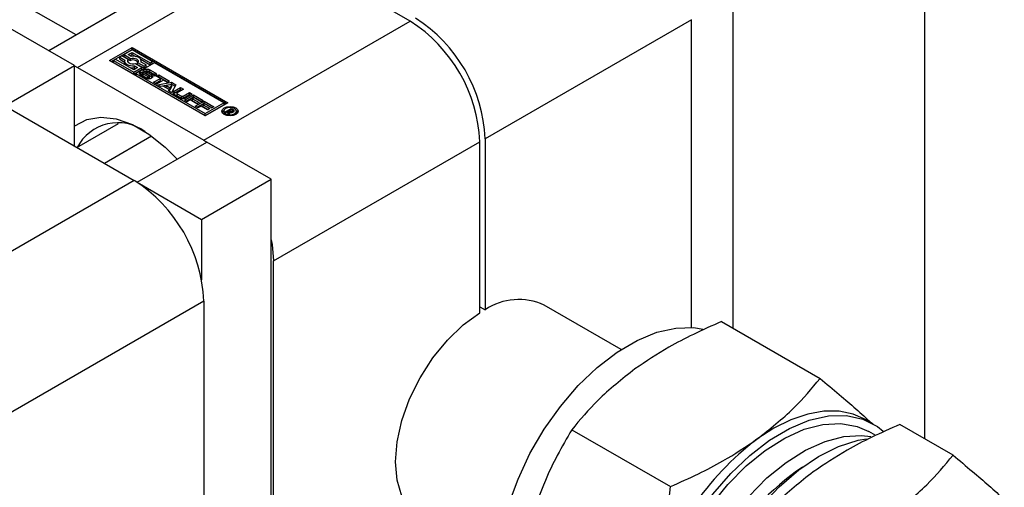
# Paper-space layout 'Sheet1' of a CAD drawing. Header units: millimetres. Extents: x -80341 to 21249, y 0 to 26255.
# Tile 113 of 154: x 16167 to 16247, y 8573 to 8611. Entities that reach past the tile are written whole.
import ezdxf

# ---------------------------------------------------------------- set-up
doc = ezdxf.new("R2010")
doc.units = ezdxf.units.MM
doc.linetypes.add('SLD-Sólida', pattern=[0])

psp = doc.layouts.new('Sheet1')

# ---------------------------------------------------------------- linework, layer by layer
at = {"color": 7, "linetype": 'SLD-Sólida', "lineweight": 25, "ltscale": 25}
for p, q in [((16172.052, 8610.072), (15085.403, 9237.381)), ((16240.943, 8657.551), (16240.943, 8577.273)), ((16225.387, 8648.571), (16225.387, 8586.253)), ((16184.935, 8617.509), (16169.834, 8608.791)), ((16172.177, 8607.439), (16188.935, 8617.113)), ((16199.188, 8611.194), (16188.935, 8617.113)), ((16182.43, 8601.52), (16199.188, 8611.194)), ((16222.028, 8611.316), (16205.269, 8601.641)), ((16222.028, 8586.317), (16222.028, 8611.316)), ((16171.929, 8607.582), (16166.697, 8610.603)), ((16174.758, 8607.99), (16176.614, 8609.062)), ((16174.899, 8607.908), (16176.614, 8608.899)), ((16176.614, 8608.86), (16175.949, 8608.475)), ((16176.299, 8608.475), (16176.614, 8608.657)), ((16176.614, 8609.062), (16184.392, 8604.572)), ((16176.614, 8608.899), (16176.614, 8609.062)), ((16184.251, 8604.49), (16176.614, 8608.899)), ((16178.241, 8607.92), (16176.614, 8608.86)), ((16176.614, 8608.657), (16178.066, 8607.819)), ((16176.614, 8608.494), (16176.614, 8608.657)), ((16182.536, 8603.5), (16174.758, 8607.99)), ((16175.283, 8608.091), (16175.108, 8607.99)), ((16175.108, 8607.99), (16176.735, 8607.051)), ((16175.108, 8607.827), (16175.108, 8607.99)), ((16175.108, 8607.827), (16176.735, 8606.888)), ((16176.735, 8607.253), (16175.283, 8608.091)), ((16175.774, 8608.374), (16175.598, 8608.273)), ((16175.598, 8608.273), (16176.013, 8608.034)), ((16175.598, 8608.11), (16175.598, 8608.273)), ((16175.598, 8608.11), (16176, 8607.878)), ((16176.299, 8608.071), (16175.774, 8608.374)), ((16175.949, 8608.475), (16176.475, 8608.172)), ((16175.949, 8608.312), (16175.949, 8608.475)), ((16175.949, 8608.312), (16176.475, 8608.008)), ((16176, 8607.955), (16176, 8607.792)), ((16176.274, 8607.874), (16176.299, 8607.907)), ((16176.539, 8608.337), (16176.299, 8608.475)), ((16176.299, 8607.907), (16176.299, 8608.071)), ((16176.441, 8608.394), (16176.614, 8608.494)), ((16176.475, 8608.008), (16176.475, 8608.172)), ((16176.614, 8608.494), (16176.918, 8608.319)), ((16178.416, 8607.819), (16176.91, 8606.95)), ((16177.05, 8607.84), (16177.576, 8607.536)), ((16177.05, 8607.677), (16177.05, 8607.84)), ((16177.304, 8608.096), (16178.066, 8607.656)), ((16177.751, 8607.637), (16177.336, 8607.877)), ((16177.35, 8607.869), (16177.35, 8607.955)), ((16178.066, 8607.819), (16178.241, 8607.92)), ((16178.066, 8607.656), (16178.066, 8607.819)), ((16178.066, 8607.656), (16178.241, 8607.757)), ((16178.241, 8607.757), (16178.241, 8607.92)), ((16184.042, 8604.572), (16178.416, 8607.819)), ((16166.272, 8604.316), (16171.929, 8607.582)), ((16171.929, 8601.051), (16171.929, 8607.582)), ((16171.929, 8607.576), (16172.177, 8607.439)), ((16172.177, 8607.439), (16182.43, 8601.52)), ((16176.735, 8607.051), (16177.4, 8607.435)), ((16177.05, 8607.435), (16176.735, 8607.253)), ((16176.735, 8606.888), (16177.4, 8607.272)), ((16176.735, 8606.888), (16176.735, 8607.051)), ((16176.81, 8607.573), (16177.05, 8607.435)), ((16176.81, 8607.41), (16176.81, 8607.573)), ((16176.81, 8607.41), (16176.909, 8607.353)), ((16177.4, 8607.435), (16176.874, 8607.739)), ((16177.05, 8607.677), (16177.576, 8607.373)), ((16177.304, 8607.086), (16177.484, 8606.981)), ((16177.304, 8606.923), (16177.304, 8607.086)), ((16177.4, 8607.272), (16177.4, 8607.435)), ((16177.469, 8606.959), (16177.469, 8606.796)), ((16177.484, 8606.981), (16177.481, 8606.979)), ((16177.576, 8607.536), (16177.751, 8607.637)), ((16177.576, 8607.373), (16177.576, 8607.536)), ((16177.576, 8607.373), (16177.751, 8607.474)), ((16177.989, 8606.744), (16177.589, 8606.987)), ((16177.749, 8607.122), (16177.749, 8606.958)), ((16177.751, 8607.474), (16177.751, 8607.637)), ((16177.754, 8606.94), (16177.754, 8607.103)), ((16177.773, 8606.919), (16177.773, 8607.083)), ((16177.793, 8607.068), (16178.196, 8606.824)), ((16177.793, 8606.905), (16177.793, 8607.068)), ((16178.259, 8606.908), (16177.885, 8607.124)), ((16178.048, 8607.253), (16178.486, 8607)), ((16178.048, 8607.089), (16178.048, 8607.253)), ((16178.048, 8607.089), (16178.486, 8606.837)), ((16178.486, 8606.837), (16178.486, 8607)), ((16176.91, 8606.95), (16176.91, 8606.786)), ((16176.91, 8606.95), (16182.536, 8603.702)), ((16176.91, 8606.786), (16182.536, 8603.539)), ((16177.73, 8606.562), (16177.293, 8606.815)), ((16177.304, 8606.923), (16177.469, 8606.827)), ((16177.47, 8606.789), (16177.47, 8606.952)), ((16177.486, 8606.764), (16177.486, 8606.927)), ((16177.515, 8606.906), (16177.889, 8606.69)), ((16177.515, 8606.743), (16177.515, 8606.906)), ((16177.515, 8606.743), (16177.889, 8606.527)), ((16177.793, 8606.905), (16178.196, 8606.661)), ((16177.889, 8606.527), (16177.889, 8606.69)), ((16177.942, 8606.508), (16177.942, 8606.669)), ((16177.991, 8606.508), (16177.991, 8606.664)), ((16178.03, 8606.527), (16178.03, 8606.69)), ((16178.196, 8606.661), (16178.196, 8606.824)), ((16178.253, 8606.613), (16178.196, 8606.661)), ((16178.474, 8606.728), (16178.292, 8606.833)), ((16178.304, 8606.826), (16178.304, 8606.847)), ((16178.306, 8606.826), (16178.306, 8606.855)), ((16178.357, 8606.228), (16178.91, 8606.547)), ((16178.596, 8606.09), (16178.357, 8606.228)), ((16178.498, 8606.147), (16178.91, 8606.384)), ((16178.585, 8606.735), (16178.764, 8606.838)), ((16178.91, 8606.547), (16178.585, 8606.735)), ((16179.149, 8606.409), (16178.596, 8606.09)), ((16178.693, 8606.034), (16179.814, 8606.232)), ((16178.727, 8606.653), (16178.764, 8606.674)), ((16178.764, 8606.838), (16179.652, 8606.325)), ((16178.764, 8606.674), (16178.764, 8606.838)), ((16178.764, 8606.674), (16179.51, 8606.244)), ((16178.91, 8606.384), (16178.91, 8606.547)), ((16179.473, 8606.222), (16179.149, 8606.409)), ((16179.652, 8606.325), (16179.473, 8606.222)), ((16179.814, 8606.232), (16180.16, 8606.032)), ((16179.814, 8606.068), (16179.814, 8606.232)), ((16178.949, 8605.887), (16178.693, 8606.034)), ((16178.91, 8605.909), (16179.814, 8606.068)), ((16179.137, 8605.919), (16178.949, 8605.887)), ((16179.619, 8605.641), (16179.137, 8605.919)), ((16179.827, 8606.04), (16179.38, 8605.963)), ((16179.38, 8605.8), (16179.38, 8605.963)), ((16179.38, 8605.963), (16179.695, 8605.782)), ((16179.38, 8605.8), (16179.695, 8605.618)), ((16179.562, 8605.533), (16179.619, 8605.641)), ((16179.817, 8605.385), (16179.562, 8605.533)), ((16179.619, 8605.5), (16179.619, 8605.641)), ((16179.695, 8605.782), (16179.827, 8606.04)), ((16179.695, 8605.618), (16179.827, 8605.877)), ((16179.695, 8605.618), (16179.695, 8605.782)), ((16179.814, 8606.068), (16180.093, 8605.907)), ((16180.16, 8606.032), (16179.817, 8605.385)), ((16179.827, 8605.877), (16179.827, 8606.04)), ((16180.009, 8605.509), (16180.537, 8605.814)), ((16180.009, 8605.346), (16180.537, 8605.651)), ((16180.009, 8605.346), (16180.009, 8605.509)), ((16180.776, 8605.676), (16180.274, 8605.387)), ((16180.537, 8605.814), (16180.776, 8605.676)), ((16180.537, 8605.651), (16180.537, 8605.814)), ((16180.537, 8605.651), (16180.634, 8605.595)), ((16180.755, 8605.109), (16181.257, 8605.398)), ((16181.257, 8605.398), (16181.496, 8605.26)), ((16181.257, 8605.235), (16181.257, 8605.398)), ((16180.516, 8604.956), (16180.009, 8605.248)), ((16180.244, 8605.345), (16180.244, 8605.181)), ((16180.274, 8605.303), (16180.61, 8605.109)), ((16180.274, 8605.14), (16180.274, 8605.303)), ((16180.274, 8605.14), (16180.61, 8604.945)), ((16180.61, 8604.945), (16180.61, 8605.109)), ((16180.755, 8604.945), (16181.257, 8605.235)), ((16180.755, 8604.945), (16180.755, 8605.109)), ((16180.848, 8604.79), (16181.58, 8605.212)), ((16181.085, 8604.653), (16180.848, 8604.79)), ((16181.496, 8605.26), (16180.968, 8604.956)), ((16180.99, 8604.708), (16181.58, 8605.049)), ((16181.334, 8604.797), (16181.085, 8604.653)), ((16181.257, 8605.235), (16181.355, 8605.179)), ((16181.87, 8604.488), (16181.334, 8604.797)), ((16181.638, 8604.972), (16181.513, 8604.9)), ((16181.513, 8604.9), (16182.049, 8604.591)), ((16181.513, 8604.737), (16181.513, 8604.9)), ((16181.513, 8604.737), (16181.908, 8604.509)), ((16181.58, 8605.212), (16182.38, 8604.75)), ((16181.58, 8605.049), (16181.58, 8605.212)), ((16181.58, 8605.049), (16182.238, 8604.669)), ((16182.201, 8604.647), (16181.638, 8604.972)), ((16181.718, 8604.288), (16182.45, 8604.71)), ((16182.049, 8604.591), (16181.87, 8604.488)), ((16182.38, 8604.75), (16182.201, 8604.647)), ((16182.45, 8604.71), (16183.25, 8604.248)), ((16182.45, 8604.547), (16182.45, 8604.71)), ((16184.392, 8604.572), (16182.536, 8603.5)), ((16182.536, 8603.702), (16184.042, 8604.572)), ((16184.042, 8604.572), (16184.042, 8604.408)), ((16166.52, 8604.173), (16176.773, 8598.254)), ((16181.955, 8604.151), (16181.718, 8604.288)), ((16181.86, 8604.206), (16182.45, 8604.547)), ((16182.204, 8604.295), (16181.955, 8604.151)), ((16182.74, 8603.986), (16182.204, 8604.295)), ((16182.508, 8604.47), (16182.383, 8604.398)), ((16182.383, 8604.398), (16182.919, 8604.089)), ((16182.383, 8604.235), (16182.383, 8604.398)), ((16182.383, 8604.235), (16182.778, 8604.007)), ((16182.45, 8604.547), (16183.108, 8604.167)), ((16183.071, 8604.145), (16182.508, 8604.47)), ((16182.536, 8603.539), (16184.042, 8604.408)), ((16182.919, 8604.089), (16182.74, 8603.986)), ((16183.25, 8604.248), (16183.071, 8604.145)), ((16184.046, 8603.88), (16184.046, 8603.717)), ((16184.148, 8603.817), (16184.655, 8604.109)), ((16184.247, 8603.759), (16184.148, 8603.817)), ((16184.482, 8603.895), (16184.247, 8603.759)), ((16184.38, 8603.683), (16184.482, 8603.895)), ((16184.482, 8603.732), (16184.482, 8603.895)), ((16184.482, 8603.846), (16184.506, 8603.86)), ((16184.565, 8603.801), (16184.496, 8603.616)), ((16184.671, 8604.004), (16184.506, 8603.908)), ((16184.506, 8603.908), (16184.529, 8603.895)), ((16184.506, 8603.745), (16184.506, 8603.908)), ((16184.529, 8603.732), (16184.529, 8603.895)), ((16184.645, 8603.783), (16184.645, 8603.856)), ((16184.655, 8604.109), (16184.821, 8604.013)), ((16184.655, 8603.994), (16184.655, 8604.109)), ((16184.708, 8603.983), (16184.671, 8604.004)), ((16184.721, 8603.975), (16184.708, 8603.983)), ((16184.732, 8603.967), (16184.721, 8603.975)), ((16184.727, 8603.784), (16184.727, 8603.872)), ((16184.758, 8603.789), (16184.758, 8603.893)), ((16184.771, 8603.793), (16184.771, 8603.919)), ((16184.771, 8603.878), (16184.821, 8603.849)), ((16184.821, 8603.849), (16184.821, 8604.013)), ((16184.879, 8603.851), (16184.879, 8603.968)), ((16185.07, 8603.717), (16185.07, 8603.88)), ((16182.536, 8603.539), (16182.536, 8603.702)), ((16184.046, 8603.717), (16184.075, 8603.618)), ((16184.496, 8603.616), (16184.38, 8603.683)), ((16184.442, 8603.647), (16184.482, 8603.732)), ((16184.506, 8603.745), (16184.529, 8603.732)), ((16184.529, 8603.732), (16184.537, 8603.727)), ((16185.041, 8603.618), (16185.07, 8603.717)), ((16172.121, 8600.94), (16175.489, 8602.884)), ((16178.194, 8601.859), (16174.362, 8599.646)), ((16177.02, 8598.112), (16182.677, 8601.377)), ((16182.43, 8601.52), (16182.672, 8601.374)), ((16187.91, 8598.356), (16182.677, 8601.377)), ((16188.087, 8591.722), (16204.845, 8601.396)), ((16204.845, 8587.512), (16204.845, 8601.396)), ((16205.269, 8601.641), (16205.269, 8587.757)), ((16176.773, 8598.254), (16160.015, 8588.58)), ((16182.253, 8595.091), (16187.91, 8598.356)), ((16187.91, 8561.067), (16187.91, 8598.356)), ((16177.02, 8598.112), (16182.253, 8595.091)), ((16177.02, 8598.112), (16177.02, 8598.105)), ((16182.253, 8595.091), (16182.253, 8590.179)), ((16188.087, 8560.965), (16188.087, 8591.722)), ((16182.43, 8588.456), (16165.671, 8578.782)), ((16182.43, 8588.456), (16182.43, 8563.457)), ((16204.845, 8588.001), (16205.269, 8587.757)), ((16216.31, 8584.523), (16210.057, 8588.133)), ((16224.45, 8586.794), (16232.455, 8582.173)), ((16236.775, 8578.482), (16236.156, 8578.839)), ((16243.256, 8575.938), (16238.928, 8578.436)), ((16212.299, 8578.006), (16220.304, 8573.385)), ((16236.978, 8577.542), (16236.419, 8577.865))]:
    psp.add_line(p, q, dxfattribs=at)
at = {"color": 7, "linetype": 'SLD-Sólida', "lineweight": 25, "ltscale": 25, "flags": 128}
for points in [[(16176.013, 8608.034), (16176, 8607.938), (16176.028, 8607.843), (16176.095, 8607.755), (16176.197, 8607.68), (16176.328, 8607.621), (16176.481, 8607.582), (16176.644, 8607.566), (16176.81, 8607.573)], [(16176.874, 8607.739), (16176.747, 8607.713), (16176.612, 8607.713), (16176.483, 8607.736), (16176.374, 8607.782), (16176.295, 8607.845), (16176.254, 8607.919), (16176.256, 8607.997), (16176.299, 8608.071)], [(16176.475, 8608.172), (16176.602, 8608.197), (16176.737, 8608.198), (16176.866, 8608.174), (16176.975, 8608.129), (16177.054, 8608.066), (16177.095, 8607.991), (16177.093, 8607.913), (16177.05, 8607.84)], [(16177.336, 8607.877), (16177.349, 8607.973), (16177.321, 8608.067), (16177.254, 8608.155), (16177.152, 8608.231), (16177.021, 8608.29), (16176.869, 8608.328), (16176.705, 8608.345), (16176.539, 8608.337)], [(16177.293, 8606.815), (16177.252, 8606.844), (16177.221, 8606.877), (16177.203, 8606.914), (16177.198, 8606.951), (16177.206, 8606.989), (16177.227, 8607.025), (16177.26, 8607.058), (16177.304, 8607.086)], [(16177.589, 8606.987), (16177.518, 8607.047), (16177.493, 8607.119), (16177.518, 8607.191), (16177.588, 8607.252), (16177.694, 8607.293), (16177.818, 8607.308), (16177.943, 8607.293), (16178.048, 8607.253)], [(16178.048, 8607.089), (16177.943, 8607.13), (16177.837, 8607.144)], [(16178.486, 8607), (16178.527, 8606.971), (16178.558, 8606.937), (16178.576, 8606.901), (16178.581, 8606.863), (16178.573, 8606.825), (16178.551, 8606.789), (16178.518, 8606.756), (16178.474, 8606.728)], [(16177.304, 8606.923), (16177.26, 8606.894), (16177.23, 8606.866)], [(16178.196, 8606.824), (16178.263, 8606.763), (16178.285, 8606.692), (16178.259, 8606.621), (16178.187, 8606.561), (16178.082, 8606.521), (16177.958, 8606.507), (16177.835, 8606.522), (16177.73, 8606.562)], [(16177.991, 8606.664), (16177.999, 8606.665), (16178.006, 8606.667), (16178.013, 8606.67), (16178.019, 8606.673), (16178.024, 8606.677), (16178.027, 8606.682), (16178.029, 8606.686), (16178.03, 8606.691)], [(16178.549, 8606.786), (16178.527, 8606.807), (16178.486, 8606.837)], [(16180.009, 8605.346), (16179.969, 8605.318), (16179.948, 8605.297)], [(16184.09, 8604.15), (16184.305, 8604.233), (16184.558, 8604.262), (16184.811, 8604.233), (16185.026, 8604.15), (16185.17, 8604.026), (16185.22, 8603.88), (16185.17, 8603.734), (16185.026, 8603.61), (16184.811, 8603.527), (16184.558, 8603.498), (16184.305, 8603.527), (16184.09, 8603.61), (16183.946, 8603.734), (16183.896, 8603.88), (16183.946, 8604.026), (16184.09, 8604.15)], [(16183.911, 8603.798), (16183.946, 8603.863), (16184.075, 8603.978)], [(16184.196, 8604.089), (16184.085, 8603.993), (16184.046, 8603.88), (16184.085, 8603.767), (16184.196, 8603.671), (16184.362, 8603.607), (16184.558, 8603.584), (16184.754, 8603.607), (16184.92, 8603.671), (16185.031, 8603.767), (16185.07, 8603.88), (16185.031, 8603.993), (16184.92, 8604.089), (16184.754, 8604.153), (16184.558, 8604.176), (16184.362, 8604.153), (16184.196, 8604.089)], [(16185.041, 8603.978), (16185.17, 8603.863), (16185.205, 8603.798)], [(16171.929, 8602.682), (16171.959, 8602.705), (16172.932, 8603.215), (16174.063, 8603.401), (16175.311, 8603.257), (16176.631, 8602.789), (16177.975, 8602.013), (16179.295, 8600.957), (16180.261, 8599.982)], [(16187.91, 8593.444), (16187.978, 8593.059), (16188.087, 8591.722)], [(16200.058, 8570.812), (16199.983, 8570.856), (16199.134, 8571.593), (16198.504, 8572.621), (16198.117, 8573.903), (16197.986, 8575.39), (16198.117, 8577.029), (16198.504, 8578.758), (16199.134, 8580.513), (16199.983, 8582.229), (16201.019, 8583.844), (16202.205, 8585.297), (16203.496, 8586.535), (16204.845, 8587.512)], [(16209.402, 8559.644), (16208.536, 8560.276), (16207.639, 8561.32), (16206.958, 8562.63), (16206.511, 8564.175), (16206.307, 8565.918), (16206.352, 8567.818), (16206.644, 8569.831), (16207.176, 8571.91), (16207.937, 8574.006), (16208.907, 8576.069), (16210.065, 8578.053), (16211.383, 8579.909), (16212.83, 8581.595), (16214.373, 8583.07), (16215.975, 8584.302), (16217.599, 8585.259), (16219.206, 8585.921), (16220.759, 8586.271), (16222.222, 8586.302), (16222.95, 8586.188)], [(16223.62, 8551.865), (16223.268, 8551.929), (16222.004, 8552.377), (16220.91, 8553.132), (16220.013, 8554.177), (16219.333, 8555.487), (16218.885, 8557.031), (16218.682, 8558.774), (16218.726, 8560.674), (16219.018, 8562.688), (16219.551, 8564.766), (16220.311, 8566.862), (16221.281, 8568.926), (16222.439, 8570.909), (16223.757, 8572.765), (16225.204, 8574.451), (16226.747, 8575.927), (16228.349, 8577.158), (16229.973, 8578.116), (16231.58, 8578.777), (16233.134, 8579.128), (16234.597, 8579.158), (16235.935, 8578.869), (16237.117, 8578.266), (16237.588, 8577.898)], [(16236.156, 8578.839), (16235.157, 8579.28), (16234.007, 8579.513), (16232.766, 8579.512), (16231.455, 8579.278), (16230.095, 8578.814), (16228.711, 8578.128), (16227.327, 8577.232)], [(16222.132, 8553.118), (16221.912, 8553.253), (16220.92, 8554.11), (16220.135, 8555.246), (16219.574, 8556.635), (16219.253, 8558.242), (16219.178, 8560.027), (16219.352, 8561.947), (16219.77, 8563.955), (16220.422, 8566), (16221.292, 8568.032), (16222.359, 8570.002), (16223.596, 8571.861), (16224.973, 8573.563), (16226.456, 8575.067), (16228.008, 8576.334), (16229.592, 8577.335), (16231.168, 8578.044), (16232.697, 8578.443), (16234.142, 8578.524), (16235.467, 8578.284), (16236.419, 8577.865)], [(16222.007, 8553.954), (16221.828, 8554.269), (16221.267, 8555.658), (16220.946, 8557.265), (16220.871, 8559.05), (16221.045, 8560.97), (16221.463, 8562.977), (16222.115, 8565.022), (16222.985, 8567.055), (16224.052, 8569.025), (16225.289, 8570.884), (16226.666, 8572.586), (16228.149, 8574.089), (16229.702, 8575.357), (16231.285, 8576.357), (16232.861, 8577.066), (16234.39, 8577.466), (16235.835, 8577.547), (16236.574, 8577.456)], [(16221.935, 8556.044), (16221.855, 8557.87), (16222.024, 8559.833), (16222.437, 8561.885), (16223.085, 8563.978), (16223.953, 8566.064), (16225.02, 8568.094), (16226.262, 8570.019), (16227.649, 8571.795), (16229.148, 8573.381), (16230.725, 8574.738), (16232.343, 8575.836), (16233.963, 8576.648), (16235.548, 8577.155), (16236.234, 8577.28)]]:
    psp.add_lwpolyline(points, dxfattribs=at)
at = {"color": 7, "linetype": 'SLD-Sólida', "lineweight": 25, "ltscale": 625}
for centre, radius, start, end in [((16192.563, 8600.838), 12.294, 2.60548, 57.39452), ((16192.988, 8601.083), 12.294, 2.60548, 57.39452), ((16176.251, 8607.796), 0.252, 180.83982, 214.93757), ((16176.678, 8607.51), 0.539, 42.49117, 112.19889), ((16176.675, 8608.538), 1.136, 257.64114, 276.85822), ((16177.492, 8606.959), 0.0235, 154.98634, 198.51245), ((16177.495, 8606.956), 0.0274, 120.08132, 149.71125), ((16177.781, 8606.776), 0.366, 93.23012, 134.20527), ((16177.772, 8607.121), 0.0237, 112.97768, 170.19358), ((16177.782, 8607.122), 0.0335, 174.56339, 213.90864), ((16177.783, 8606.959), 0.0345, 180.89109, 213.51925), ((16177.832, 8607.154), 0.093, 213.22777, 230.37442), ((16177.794, 8607.083), 0.067, 84.24472, 117.37594), ((16177.885, 8607.221), 0.178, 230.91521, 238.94805), ((16177.79, 8606.974), 0.176, 71.43443, 86.73325), ((16177.785, 8606.949), 0.202, 60.3702, 72.23925), ((16177.492, 8606.796), 0.0235, 180.1049, 198.60246), ((16177.529, 8606.973), 0.0626, 200.07496, 227.5276), ((16177.529, 8606.81), 0.0626, 200.07496, 227.5276), ((16177.589, 8607.036), 0.15, 226.77381, 240.43375), ((16177.589, 8606.873), 0.15, 226.77381, 240.43375), ((16177.832, 8606.991), 0.093, 213.22777, 230.37442), ((16177.885, 8607.058), 0.178, 230.91521, 238.94805), ((16177.994, 8606.876), 0.213, 240.6051, 255.82528), ((16177.992, 8606.71), 0.21, 240.54663, 254.08346), ((16177.981, 8606.818), 0.153, 255.0371, 273.49041), ((16177.922, 8606.64), 0.124, 37.06088, 57.0978), ((16178.009, 8606.528), 0.0205, 301.1273, 356.04803), ((16177.986, 8606.689), 0.0436, 3.49244, 36.98669), ((16178.183, 8606.775), 0.154, 48.72837, 60.31762), ((16178.239, 8606.836), 0.0708, 28.70735, 50.45043), ((16178.28, 8606.856), 0.0258, 296.84335, 338.17765), ((16178.28, 8606.855), 0.026, 341.15652, 33.60653), ((16180.059, 8605.379), 0.14, 110.78342, 249.21658), ((16180.29, 8605.345), 0.0448, 110.78342, 249.21658), ((16180.295, 8605.187), 0.0516, 185.6948, 245.62534), ((16180.742, 8605.393), 0.492, 242.60967, 297.39033), ((16180.683, 8605.248), 0.158, 242.60967, 297.39033), ((16180.683, 8605.085), 0.158, 242.60967, 297.39033), ((16184.68, 8604.154), 0.3, 239.82645, 263.3108), ((16184.681, 8604.117), 0.337, 249.8468, 279.35735), ((16184.658, 8604.012), 0.156, 265.25022, 296.1848), ((16184.667, 8603.994), 0.136, 295.91093, 312.09439), ((16184.665, 8603.864), 0.124, 34.53935, 56.82631), ((16184.696, 8604.06), 0.278, 278.25462, 299.49787), ((16184.74, 8603.918), 0.0312, 306.48153, 29.89514), ((16184.69, 8603.785), 0.263, 43.96599, 60.03699), ((16184.672, 8603.595), 0.295, 52.4142, 59.58167), ((16184.794, 8603.923), 0.112, 290.5233, 349.60643), ((16184.82, 8603.908), 0.0841, 357.03373, 45.54787), ((16175.456, 8599.229), 3.718, 53.50461, 152.86026), ((16170.148, 8587.898), 12.294, 2.60548, 57.39452), ((16207.997, 8583.691), 4.896, 65.12543, 123.86299), ((16242.06, 8558.052), 24.185, 127.53031, 163.43152), ((16242.758, 8557.708), 20.867, 124.15331, 175.85207)]:
    psp.add_arc(centre, radius, start, end, dxfattribs=at)
at = {"color": 7, "linetype": 'SLD-Sólida', "lineweight": 25, "ltscale": 25}
for points, knots in [([(16224.45, 8586.794), (16223.685, 8586.453), (16222.216, 8585.798), (16219.815, 8584.55), (16218.322, 8583.548), (16217.427, 8582.947)], [0, 0, 0, 0, 0.303074, 0.582113, 1, 1, 1, 1]), ([(16217.427, 8582.947), (16216.381, 8582.118), (16214.427, 8580.568), (16212.974, 8578.819), (16212.299, 8578.006)], [0, 0, 0, 0, 0.535251, 1, 1, 1, 1]), ([(16227.327, 8577.232), (16228.373, 8578.061), (16230.327, 8579.61), (16231.779, 8581.36), (16232.455, 8582.173)], [0, 0, 0, 0, 0.535251, 1, 1, 1, 1]), ([(16232.455, 8582.173), (16232.984, 8581.733), (16234, 8580.888), (16235.431, 8579.663), (16236.212, 8578.946), (16236.617, 8578.573)], [0, 0, 0, 0, 0.343084, 0.658961, 1, 1, 1, 1]), ([(16238.928, 8578.436), (16238.163, 8578.095), (16236.694, 8577.44), (16234.293, 8576.192), (16232.8, 8575.19), (16231.905, 8574.589)], [0, 0, 0, 0, 0.303074, 0.582113, 1, 1, 1, 1]), ([(16212.299, 8578.006), (16211.901, 8577.319), (16211.137, 8575.999), (16209.97, 8573.585), (16209.351, 8571.759), (16208.979, 8570.664)], [0, 0, 0, 0, 0.3030737, 0.5821129, 1, 1, 1, 1]), ([(16220.304, 8573.385), (16221.069, 8573.726), (16222.537, 8574.38), (16224.939, 8575.629), (16226.431, 8576.631), (16227.327, 8577.232)], [0, 0, 0, 0, 0.303074, 0.582113, 1, 1, 1, 1]), ([(16238.128, 8570.997), (16239.174, 8571.826), (16241.128, 8573.375), (16242.581, 8575.125), (16243.256, 8575.938)], [0, 0, 0, 0, 0.535251, 1, 1, 1, 1]), ([(16243.256, 8575.938), (16243.785, 8575.498), (16244.801, 8574.653), (16246.232, 8573.427), (16247.013, 8572.71), (16247.418, 8572.338)], [0, 0, 0, 0, 0.343084, 0.658961, 1, 1, 1, 1]), ([(16231.905, 8574.589), (16230.859, 8573.76), (16228.905, 8572.21), (16227.452, 8570.461), (16226.777, 8569.648)], [0, 0, 0, 0, 0.535251, 1, 1, 1, 1]), ([(16218.879, 8564.949), (16219.253, 8566.412), (16219.953, 8569.145), (16220.192, 8572.04), (16220.304, 8573.385)], [0, 0, 0, 0, 0.535251, 1, 1, 1, 1])]:
    psp.add_open_spline(points, degree=3, knots=knots, dxfattribs=at)

doc.saveas('drawing.dxf')
